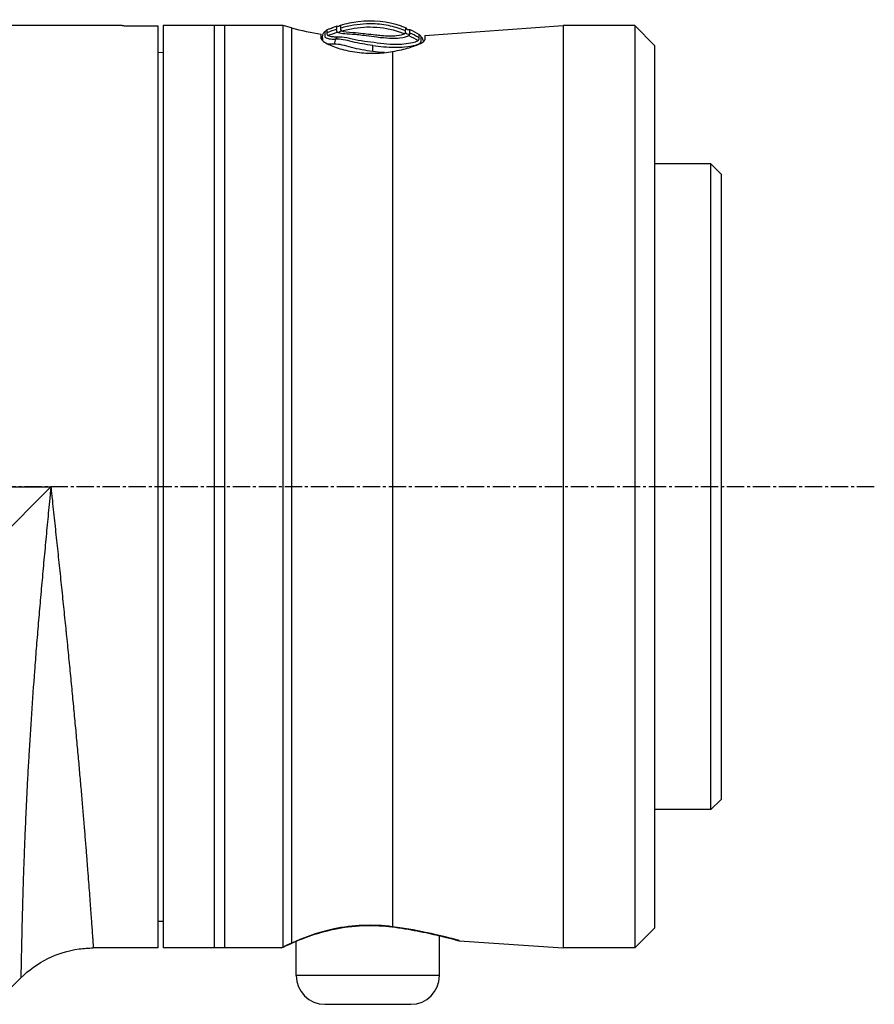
# Model space of a CAD drawing. Header units: millimetres. Extents: x 0 to 5219, y 0 to 2970.
# Tile 85 of 233: x 477 to 561, y 2187 to 2283. Entities that reach past the tile are written whole.
import ezdxf

# ---------------------------------------------------------------- set-up
doc = ezdxf.new("R2010")
doc.units = ezdxf.units.MM
doc.header["$LTSCALE"] = 0.2
doc.linetypes.add('CENTER2', pattern=[1.125, 0.75, -0.125, 0.125, -0.125])
doc.layers.add('02_Center Line', color=1, linetype='CENTER2')

# ---------------------------------------------------------------- blocks, each defined once
blk = doc.blocks.new('A$C1fe89458')
for p, q in [((213.05, 1542), (202.134, 1542)), ((213.55, 1541.997), (216.55, 1541.997)), ((216.55, 1541.997), (216.55, 1452.003)), ((228.789, 1542), (217.05, 1542)), ((217.05, 1542), (217.05, 1452)), ((222.05, 1542), (222.05, 1452)), ((223.05, 1542), (223.05, 1452)), ((228.789, 1452.098), (228.789, 1542)), ((229.599, 1541.783), (228.789, 1542)), ((229.599, 1541.783), (229.599, 1452.469)), ((232.5, 1540.727), (232.5, 1541.158)), ((242.6, 1541.054), (256.134, 1542)), ((256.134, 1542), (256.134, 1452)), ((263.114, 1542), (256.134, 1542)), ((263.114, 1542), (263.114, 1452)), ((265.05, 1540.064), (263.114, 1542)), ((232.626, 1540.81), (232.626, 1540.559)), ((242.6, 1541.054), (242.6, 1540.622)), ((216.55, 1539.394), (217.05, 1539.403)), ((239.456, 1539.476), (239.456, 1454.07)), ((265.05, 1540.064), (265.05, 1453.936)), ((270.55, 1528.5), (265.05, 1528.5)), ((270.55, 1465.5), (270.55, 1528.5)), ((271.55, 1527.5), (270.55, 1528.5)), ((271.55, 1527.5), (271.55, 1466.5)), ((156.25, 1447.15), (206.1, 1497)), ((157.15, 1497), (206.1, 1497)), ((271.55, 1466.5), (270.55, 1465.5)), ((270.55, 1465.5), (265.05, 1465.5)), ((216.55, 1454.606), (217.05, 1454.597)), ((265.05, 1453.936), (263.114, 1452)), ((244.05, 1453.214), (244.05, 1453.214)), ((244.05, 1449.3), (244.05, 1453.192)), ((213.05, 1452), (210.242, 1452)), ((216.55, 1452.003), (213.55, 1452.003)), ((228.598, 1452), (217.05, 1452)), ((230.05, 1452.669), (230.05, 1452.669)), ((230.05, 1449.3), (230.05, 1452.649)), ((245.98, 1452.71), (256.134, 1452)), ((263.114, 1452), (256.134, 1452)), ((201.25, 1447.15), (203.171, 1449.071)), ((244.05, 1449.3), (230.05, 1449.3)), ((232.85, 1446.5), (241.25, 1446.5))]:
    blk.add_line(p, q)
for centre, radius, start, end in [((237.364, 1570.761), 30, 255, 260.66981), ((241.061, 1541.964), 0.355, 208.71405, 284.58696), ((232.85, 1449.3), 2.8, 180, 270), ((241.25, 1449.3), 2.8, 270, 0)]:
    blk.add_arc(centre, radius, start, end)
at = {"extrusion": (0, 0, -1)}
for centre, major_axis, ratio, start_param, end_param in [((234.076, 1542.297), (-0.199, 0.356), 0.831402, 2.663698, 3.987093), ((234.134, 1541.762), (-0.123, 0.421), 0.70504, 2.378722, 3.696013), ((239.257, 1542.251), (-4.857, -0.681), 0.118536, 6.11033, 6.189694), ((241.055, 1541.487), (0.228, 0.283), 0.976663, 2.222442, 3.54912), ((242.675, 1500.163), (-1.518, 41.461), 0.006101, 6.130261, 6.161035), ((239.806, 1530.567), (4.562, -11.076), 0.720783, 3.806084, 3.905991), ((239.697, 1530.083), (-4.315, 11.319), 0.717713, 0.634987, 0.736919), ((239.526, 1455.047), (-0.129, -0.992), 0.272992, 6.072165, 6.283186), ((239.526, 1455.047), (-0.129, -0.992), 0.272992, 0.000001, 0.000029), ((229.34, 1453.43), (0.408, -0.913), 0.834776, 0.000045, 0.186999), ((229.34, 1453.43), (0.408, -0.913), 0.834776, 6.093501, 6.09388)]:
    blk.add_ellipse(centre, major_axis=major_axis, ratio=ratio, start_param=start_param, end_param=end_param, dxfattribs=at)
for points, knots in [([(240.739, 1541.489), (240.256, 1541.688), (239.765, 1541.844), (239.266, 1541.957), (238.697, 1542.085), (238.118, 1542.157), (237.53, 1542.173), (236.713, 1542.195), (235.877, 1542.11), (235.02, 1541.918), (234.808, 1541.87), (234.594, 1541.816), (234.38, 1541.755)], [1.942734, 1.942734, 1.942734, 1.942734, 3.510907, 3.510907, 3.510907, 5.294969, 5.294969, 5.294969, 7.771433, 7.771433, 7.771433, 8.384461, 8.384461, 8.384461, 8.384461]), ([(234.389, 1542.058), (234.968, 1542.222), (235.538, 1542.337), (236.099, 1542.405), (237.556, 1542.581), (238.953, 1542.436), (240.29, 1541.969), (240.444, 1541.915), (240.598, 1541.857), (240.75, 1541.794)], [0.073579, 0.073579, 0.073579, 0.073579, 1.773456, 1.773456, 1.773456, 6.187837, 6.187837, 6.187837, 6.697304, 6.697304, 6.697304, 6.697304]), ([(213.05, 1542), (213.05, 1542), (213.063, 1542), (213.114, 1541.999), (213.152, 1541.999), (213.241, 1541.998), (213.297, 1541.998), (213.42, 1541.997), (213.487, 1541.997), (213.55, 1541.997)], [0.075338, 0.075338, 0.075338, 0.075338, 0.09417251, 0.09417251, 0.11300701, 0.11300701, 0.13184151, 0.13184151, 0.15067601, 0.15067601, 0.15067601, 0.15067601]), ([(232.86, 1541.418), (232.859, 1541.418), (232.859, 1541.4), (232.858, 1541.357), (232.857, 1541.313), (232.856, 1541.243), (232.859, 1541.151), (232.859, 1541.15), (232.859, 1541.15), (232.859, 1541.149), (232.862, 1541.057), (232.798, 1540.935), (232.928, 1540.835), (232.928, 1540.834), (232.929, 1540.834), (232.93, 1540.833), (232.997, 1540.783), (233.117, 1540.745), (233.282, 1540.719), (233.447, 1540.694), (233.653, 1540.675), (233.907, 1540.685)], [27.547428, 27.547428, 27.547428, 27.547428, 29.915632, 29.915632, 29.915632, 32.28311, 32.28311, 32.28311, 32.293424, 32.293424, 32.293424, 34.650769, 34.650769, 34.650769, 34.666423, 34.666423, 34.666423, 35.852922, 35.852922, 35.852922, 37.038768, 37.038768, 37.038768, 37.038768]), ([(233.157, 1541.032), (233.151, 1541.037), (233.146, 1541.041), (233.142, 1541.046), (233.102, 1541.088), (233.083, 1541.13), (233.078, 1541.175), (233.073, 1541.224), (233.076, 1541.267), (233.081, 1541.31)], [33.655801, 33.655801, 33.655801, 33.655801, 33.760716, 33.760716, 33.760716, 34.688162, 34.688162, 34.688162, 35.7207, 35.7207, 35.7207, 35.7207]), ([(233.081, 1541.31), (233.091, 1541.416), (233.087, 1541.493), (233.089, 1541.594), (233.089, 1541.618), (233.089, 1541.617)], [35.720723, 35.720723, 35.720723, 35.720723, 38.259702, 38.259702, 40.798705, 40.798705, 40.798705, 40.798705]), ([(233.089, 1541.617), (233.19, 1541.657), (233.29, 1541.696), (233.391, 1541.733), (233.527, 1541.783), (233.663, 1541.831), (233.799, 1541.876), (233.862, 1541.897), (233.924, 1541.918), (233.986, 1541.937)], [-1.0896743, -1.0896743, -1.0896743, -1.0896743, -0.7634499, -0.7634499, -0.7634499, -0.3184296, -0.3184296, -0.3184296, -0.1133023, -0.1133023, -0.1133023, -0.1133023]), ([(233.986, 1541.937), (233.985, 1541.937), (233.985, 1541.914), (233.983, 1541.838), (233.983, 1541.806), (233.979, 1541.729), (233.973, 1541.683), (233.972, 1541.632)], [-0.4980541, -0.4980541, -0.4980541, -0.4980541, -0.2482966, -0.2482966, -0.1249533, -0.1249533, -0.0001115, -0.0001115, -0.0001115, -0.0001115]), ([(233.972, 1541.632), (233.972, 1541.62), (233.972, 1541.609), (233.972, 1541.597), (233.972, 1541.595), (233.973, 1541.592), (233.973, 1541.59), (233.973, 1541.576), (233.974, 1541.561), (233.976, 1541.546), (233.977, 1541.531), (233.979, 1541.516), (233.981, 1541.501), (233.984, 1541.485), (233.986, 1541.469), (233.993, 1541.453), (233.999, 1541.438), (234.01, 1541.422), (234.025, 1541.407), (234.039, 1541.392), (234.057, 1541.376), (234.08, 1541.36)], [4.856578, 4.856578, 4.856578, 4.856578, 5.128657, 5.128657, 5.128657, 5.185049, 5.185049, 5.185049, 5.513346, 5.513346, 5.513346, 5.841966, 5.841966, 5.841966, 6.171736, 6.171736, 6.171736, 6.503514, 6.503514, 6.503514, 6.83821, 6.83821, 6.83821, 6.83821]), ([(234.08, 1541.36), (234.265, 1541.237), (234.826, 1541.232), (235.516, 1541.183), (235.922, 1541.154), (236.39, 1541.096), (236.88, 1541.032), (237.225, 1540.986), (237.582, 1540.938), (237.936, 1540.895), (238.791, 1540.792), (239.596, 1540.744), (240.186, 1540.811), (240.605, 1540.858), (240.9, 1540.943), (241.042, 1541.032)], [6.83821, 6.83821, 6.83821, 6.83821, 9.362067, 9.362067, 9.362067, 10.842339, 10.842339, 10.842339, 11.887217, 11.887217, 11.887217, 14.411544, 14.411544, 14.411544, 16.204654, 16.204654, 16.204654, 16.204654]), ([(234.38, 1541.755), (234.38, 1541.752), (234.38, 1541.75), (234.376, 1541.677), (234.358, 1541.598), (234.429, 1541.518)], [5.066455, 5.066455, 5.066455, 5.066455, 5.128657, 5.128657, 6.83821, 6.83821, 6.83821, 6.83821]), ([(234.389, 1542.058), (234.388, 1542.058), (234.388, 1542.047), (234.387, 1542.024), (234.387, 1542.001), (234.386, 1541.967), (234.385, 1541.921), (234.384, 1541.877), (234.382, 1541.822), (234.38, 1541.755)], [0, 0, 0, 0, 1.709554, 1.709554, 1.709554, 3.419104, 3.419104, 3.419104, 5.066451, 5.066451, 5.066451, 5.066451]), ([(234.486, 1541.48), (234.69, 1541.536), (234.895, 1541.587), (235.101, 1541.632), (235.915, 1541.81), (236.751, 1541.898), (237.583, 1541.868), (237.597, 1541.867), (237.611, 1541.867), (237.624, 1541.866), (238.47, 1541.832), (239.312, 1541.676), (240.115, 1541.404), (240.288, 1541.345), (240.459, 1541.281), (240.629, 1541.212)], [-8.25646, -8.25646, -8.25646, -8.25646, -7.624618, -7.624618, -7.624618, -5.1247, -5.1247, -5.1247, -5.082989, -5.082989, -5.082989, -2.541442, -2.541442, -2.541442, -1.992945, -1.992945, -1.992945, -1.992945]), ([(234.486, 1541.48), (234.662, 1541.394), (235.087, 1541.355), (235.623, 1541.33), (235.916, 1541.316), (236.248, 1541.283), (236.6, 1541.244), (236.692, 1541.233), (236.785, 1541.222), (236.879, 1541.211)], [7.141582, 7.141582, 7.141582, 7.141582, 9.362054, 9.362054, 9.362054, 10.573628, 10.573628, 10.573628, 10.889931, 10.889931, 10.889931, 10.889931]), ([(236.879, 1541.211), (237.177, 1541.176), (237.485, 1541.138), (237.989, 1541.083), (238.182, 1541.064), (238.369, 1541.049)], [10.889931, 10.889931, 10.889931, 10.889931, 11.886462, 11.886462, 12.517617, 12.517617, 12.517617, 12.517617]), ([(238.369, 1541.049), (238.931, 1541.004), (239.447, 1540.993), (240.225, 1541.068), (240.491, 1541.138), (240.629, 1541.212)], [12.517617, 12.517617, 12.517617, 12.517617, 14.410588, 14.410588, 16.122673, 16.122673, 16.122673, 16.122673]), ([(240.629, 1541.212), (240.658, 1541.228), (240.681, 1541.242), (240.699, 1541.258), (240.716, 1541.273), (240.728, 1541.288), (240.733, 1541.305), (240.735, 1541.308), (240.736, 1541.312), (240.737, 1541.316)], [16.1226828, 16.1226828, 16.1226828, 16.1226828, 16.4885012, 16.4885012, 16.4885012, 16.8511653, 16.8511653, 16.8511653, 16.9347143, 16.9347143, 16.9347143, 16.9347143]), ([(240.737, 1541.316), (240.736, 1541.346), (240.737, 1541.384), (240.738, 1541.437), (240.739, 1541.463), (240.739, 1541.489)], [0, 0, 0, 0, 0.0569111, 0.0569111, 0.1273668, 0.1273668, 0.1273668, 0.1273668]), ([(241.138, 1541.314), (241.139, 1541.364), (241.14, 1541.409), (241.142, 1541.485), (241.143, 1541.517), (241.147, 1541.594), (241.149, 1541.62), (241.151, 1541.62)], [-0.5003967, -0.5003967, -0.5003967, -0.5003967, -0.3749442, -0.3749442, -0.2498089, -0.2498089, 0, 0, 0, 0]), ([(242.052, 1541.148), (242.051, 1541.148), (242.048, 1541.137), (242.046, 1541.113), (242.045, 1541.09), (242.046, 1541.054), (242.041, 1541.009), (242.036, 1540.963), (242.043, 1540.905), (242.039, 1540.837)], [13.589461, 13.589461, 13.589461, 13.589461, 15.291102, 15.291102, 15.291102, 16.992719, 16.992719, 16.992719, 18.712231, 18.712231, 18.712231, 18.712231]), ([(232.5, 1540.727), (232.5, 1540.674), (232.542, 1540.609), (232.724, 1540.446), (232.881, 1540.344), (233.398, 1540.076), (233.818, 1539.904), (234.82, 1539.605), (235.39, 1539.478), (236.568, 1539.326), (237.152, 1539.293), (238.334, 1539.32), (238.914, 1539.38), (239.456, 1539.476)], [-1.008807, -1.008807, -1.008807, -1.008807, -0.894314, -0.894314, -0.757357, -0.757357, -0.553933, -0.553933, -0.356896, -0.356896, -0.180196, -0.180196, -0.002003, -0.002003, -0.002003, -0.002003]), ([(232.622, 1540.537), (232.628, 1540.573), (232.636, 1540.608), (232.625, 1540.736), (232.626, 1540.886), (232.63, 1540.92), (232.631, 1540.92)], [-88.15419, -88.15419, -88.15419, -88.15419, -87.395054, -87.395054, -85.022055, -82.649057, -82.649057, -82.649057, -82.649057]), ([(234.071, 1540.88), (234.038, 1540.878), (234.007, 1540.878), (233.941, 1540.881), (233.904, 1540.883), (233.821, 1540.888), (233.767, 1540.89), (233.676, 1540.899), (233.641, 1540.902), (233.566, 1540.912), (233.526, 1540.918), (233.357, 1540.946), (233.223, 1540.979), (233.157, 1541.032)], [0, 0, 0, 0, 0.0146911, 0.0146911, 0.0270405, 0.0270405, 0.0580232, 0.0580232, 0.077436, 0.077436, 0.1037284, 0.1037284, 0.1923821, 0.1923821, 0.1923821, 0.1923821]), ([(237.525, 1539.478), (236.808, 1539.572), (236.096, 1539.704), (235.459, 1539.872), (234.821, 1540.041), (234.238, 1540.214), (233.769, 1540.191)], [-96.425052, -96.425052, -96.425052, -96.425052, -94.283051, -94.283051, -94.283051, -92.14105, -92.14105, -92.14105, -92.14105]), ([(237.525, 1540.07), (237.184, 1540.115), (236.844, 1540.161), (236.514, 1540.217), (236.178, 1540.274), (235.851, 1540.342), (235.544, 1540.422), (235.538, 1540.424), (235.532, 1540.425), (235.527, 1540.427), (234.913, 1540.587), (234.355, 1540.71), (233.907, 1540.685)], [-41.323422, -41.323422, -41.323422, -41.323422, -40.272392, -40.272392, -40.272392, -39.2015, -39.2015, -39.2015, -39.181422, -39.181422, -39.181422, -37.039421, -37.039421, -37.039421, -37.039421]), ([(241.96, 1540.545), (241.819, 1540.411), (241.402, 1540.285), (240.212, 1540.143), (239.439, 1540.131), (238.191, 1540.263), (237.76, 1540.33), (236.914, 1540.436), (236.497, 1540.487), (235.709, 1540.642), (235.339, 1540.751), (234.655, 1540.869), (234.342, 1540.894), (234.071, 1540.88)], [20.788081, 20.788081, 20.788081, 20.788081, 23.444982, 23.444982, 26.101901, 26.101901, 27.43036, 27.43036, 28.758819, 28.758819, 30.087278, 30.087278, 31.415738, 31.415738, 31.415738, 31.415738]), ([(237.525, 1540.07), (237.532, 1540.069), (237.538, 1540.068), (237.544, 1540.067), (237.892, 1540.016), (238.242, 1539.977), (238.584, 1539.948), (239.336, 1539.885), (240.045, 1539.883), (240.63, 1539.932), (240.633, 1539.933), (240.637, 1539.933), (240.641, 1539.933), (241.49, 1540.006), (242.073, 1540.17), (242.187, 1540.347), (242.187, 1540.348), (242.188, 1540.348), (242.188, 1540.349), (242.244, 1540.437), (242.255, 1540.52), (242.255, 1540.592), (242.255, 1540.665), (242.243, 1540.727), (242.25, 1540.774), (242.257, 1540.822), (242.257, 1540.86), (242.258, 1540.884), (242.259, 1540.907), (242.261, 1540.916), (242.262, 1540.916)], [-13.766731, -13.766731, -13.766731, -13.766731, -13.746995, -13.746995, -13.746995, -12.677572, -12.677572, -12.677572, -10.325221, -10.325221, -10.325221, -10.30933, -10.30933, -10.30933, -6.88347, -6.88347, -6.88347, -6.871665, -6.871665, -6.871665, -5.161042, -5.161042, -5.161042, -3.441356, -3.441356, -3.441356, -1.714274, -1.714274, -1.714274, 0, 0, 0, 0]), ([(239.456, 1539.476), (240.069, 1539.584), (240.628, 1539.717), (241.526, 1539.981), (241.923, 1540.129), (242.457, 1540.401), (242.593, 1540.523), (242.6, 1540.618), (242.6, 1540.62), (242.6, 1540.622)], [0.1977937, 0.1977937, 0.1977937, 0.1977937, 0.387441, 0.387441, 0.5821596, 0.5821596, 0.7768781, 0.7768781, 0.7818888, 0.7818888, 0.7818888, 0.7818888]), ([(241.042, 1541.032), (241.068, 1541.048), (241.088, 1541.064), (241.103, 1541.08), (241.119, 1541.095), (241.129, 1541.111), (241.134, 1541.128), (241.135, 1541.131), (241.136, 1541.135), (241.136, 1541.139)], [16.2046565, 16.2046565, 16.2046565, 16.2046565, 16.5350251, 16.5350251, 16.5350251, 16.8635253, 16.8635253, 16.8635253, 16.9347143, 16.9347143, 16.9347143, 16.9347143]), ([(238.677, 1539.366), (238.65, 1539.368), (238.271, 1539.393), (237.884, 1539.432), (237.525, 1539.478)], [-97.578245, -97.578245, -97.578245, -97.578245, -97.495612, -96.425052, -96.425052, -96.425052, -96.425052]), ([(206.1, 1497), (206.081, 1496.81), (206.044, 1496.425), (205.97, 1495.661), (205.841, 1494.325), (205.66, 1492.424), (205.448, 1490.154), (205.242, 1487.895), (205.04, 1485.649), (204.848, 1483.412), (204.667, 1481.201), (204.443, 1478.313), (204.191, 1474.805), (204.003, 1471.778), (203.891, 1469.816), (203.82, 1468.523), (203.739, 1466.955), (203.654, 1465.155), (203.579, 1463.433), (203.513, 1461.791), (203.455, 1460.229), (203.413, 1458.995), (203.383, 1458.049), (203.355, 1457.131), (203.324, 1456.054), (203.282, 1454.473), (203.242, 1452.763), (203.216, 1451.54), (203.203, 1450.861), (203.195, 1450.445), (203.184, 1449.824), (203.176, 1449.35), (203.172, 1449.111), (203.171, 1449.071), (203.171, 1449.071)], [-0.00005585, -0.00005585, -0.00005585, -0.00005585, 0.00051707, 0.00109, 0.00223584, 0.00452754, 0.00681923, 0.00911093, 0.01140263, 0.01369432, 0.01598602, 0.01827771, 0.0228611, 0.02744449, 0.02859034, 0.02973619, 0.03202788, 0.03431958, 0.03661127, 0.03890297, 0.04119466, 0.04348636, 0.04463221, 0.04577806, 0.04806975, 0.05036145, 0.05494484, 0.05952823, 0.06067408, 0.06181992, 0.06411162, 0.06869501, 0.0709867, 0.07327246, 0.07327246, 0.07327246, 0.07327246]), ([(206.1, 1497), (206.119, 1496.817), (206.139, 1496.631), (206.158, 1496.446), (206.178, 1496.261), (206.197, 1496.077), (206.217, 1495.892), (206.256, 1495.524), (206.295, 1495.156), (206.334, 1494.788), (206.373, 1494.421), (206.412, 1494.054), (206.451, 1493.688), (206.489, 1493.322), (206.528, 1492.957), (206.567, 1492.592), (206.645, 1491.863), (206.722, 1491.136), (206.799, 1490.412), (206.875, 1489.688), (206.951, 1488.966), (207.027, 1488.247), (207.102, 1487.528), (207.176, 1486.812), (207.25, 1486.098), (207.25, 1486.095), (207.251, 1486.091), (207.251, 1486.087), (207.324, 1485.377), (207.397, 1484.669), (207.469, 1483.965), (207.469, 1483.961), (207.47, 1483.957), (207.47, 1483.952), (207.506, 1483.603), (207.541, 1483.254), (207.576, 1482.907), (207.577, 1482.903), (207.577, 1482.898), (207.578, 1482.894), (207.613, 1482.547), (207.648, 1482.203), (207.682, 1481.861), (207.683, 1481.857), (207.683, 1481.852), (207.684, 1481.847), (207.753, 1481.159), (207.821, 1480.478), (207.888, 1479.806), (207.888, 1479.801), (207.889, 1479.796), (207.889, 1479.791), (207.956, 1479.119), (208.021, 1478.455), (208.085, 1477.799), (208.086, 1477.793), (208.086, 1477.788), (208.087, 1477.783), (208.15, 1477.127), (208.213, 1476.479), (208.274, 1475.839), (208.274, 1475.834), (208.275, 1475.828), (208.275, 1475.823), (208.337, 1475.177), (208.397, 1474.54), (208.456, 1473.91), (208.515, 1473.287), (208.572, 1472.671), (208.628, 1472.063), (208.629, 1472.058), (208.629, 1472.052), (208.63, 1472.047), (208.658, 1471.74), (208.686, 1471.436), (208.713, 1471.133), (208.74, 1470.836), (208.767, 1470.541), (208.793, 1470.248), (208.794, 1470.243), (208.794, 1470.237), (208.795, 1470.232), (208.821, 1469.939), (208.847, 1469.649), (208.872, 1469.363), (208.873, 1469.357), (208.873, 1469.352), (208.874, 1469.347), (208.899, 1469.06), (208.924, 1468.777), (208.949, 1468.497), (208.949, 1468.492), (208.95, 1468.486), (208.95, 1468.481), (209, 1467.911), (209.049, 1467.354), (209.096, 1466.809), (209.142, 1466.27), (209.187, 1465.743), (209.23, 1465.23), (209.231, 1465.225), (209.231, 1465.22), (209.231, 1465.215), (209.275, 1464.702), (209.317, 1464.2), (209.357, 1463.712), (209.357, 1463.707), (209.358, 1463.703), (209.358, 1463.699), (209.398, 1463.21), (209.437, 1462.734), (209.474, 1462.271), (209.475, 1462.267), (209.475, 1462.263), (209.475, 1462.259), (209.513, 1461.796), (209.549, 1461.346), (209.583, 1460.909), (209.584, 1460.905), (209.584, 1460.902), (209.584, 1460.898), (209.601, 1460.681), (209.618, 1460.468), (209.635, 1460.257), (209.635, 1460.254), (209.635, 1460.25), (209.636, 1460.247), (209.652, 1460.036), (209.668, 1459.829), (209.684, 1459.626), (209.684, 1459.622), (209.685, 1459.619), (209.685, 1459.616), (209.717, 1459.206), (209.747, 1458.812), (209.776, 1458.434), (209.776, 1458.432), (209.776, 1458.429), (209.776, 1458.426), (209.805, 1458.049), (209.832, 1457.688), (209.858, 1457.343), (209.858, 1457.341), (209.859, 1457.338), (209.859, 1457.336), (209.885, 1456.989), (209.909, 1456.659), (209.932, 1456.344), (209.956, 1456.032), (209.977, 1455.736), (209.998, 1455.456), (209.998, 1455.454), (209.998, 1455.452), (209.998, 1455.451), (210.039, 1454.889), (210.075, 1454.392), (210.105, 1453.961), (210.113, 1453.853), (210.12, 1453.749), (210.127, 1453.649), (210.134, 1453.55), (210.141, 1453.454), (210.147, 1453.364), (210.16, 1453.182), (210.172, 1453.019), (210.182, 1452.874), (210.202, 1452.584), (210.217, 1452.366), (210.227, 1452.22), (210.232, 1452.147), (210.236, 1452.092), (210.238, 1452.055), (210.241, 1452.019), (210.242, 1452), (210.242, 1452), (210.242, 1452), (210.242, 1452), (210.242, 1452)], [-0.00005797, -0.00005797, -0.00005797, -0.00005797, 0.00049405, 0.00049405, 0.00049405, 0.00104607, 0.00104607, 0.00104607, 0.0021501, 0.0021501, 0.0021501, 0.00325414, 0.00325414, 0.00325414, 0.00435817, 0.00435817, 0.00435817, 0.00656624, 0.00656624, 0.00656624, 0.00877431, 0.00877431, 0.00877431, 0.01098238, 0.01098238, 0.01098238, 0.01099361, 0.01099361, 0.01099361, 0.01319044, 0.01319044, 0.01319044, 0.01320357, 0.01320357, 0.01320357, 0.01429448, 0.01429448, 0.01429448, 0.01430847, 0.01430847, 0.01430847, 0.01539851, 0.01539851, 0.01539851, 0.01541335, 0.01541335, 0.01541335, 0.01760658, 0.01760658, 0.01760658, 0.01762291, 0.01762291, 0.01762291, 0.01981465, 0.01981465, 0.01981465, 0.01983223, 0.01983223, 0.01983223, 0.02202272, 0.02202272, 0.02202272, 0.02204132, 0.02204132, 0.02204132, 0.02425053, 0.02425053, 0.02425053, 0.02643885, 0.02643885, 0.02643885, 0.02645881, 0.02645881, 0.02645881, 0.02756281, 0.02756281, 0.02756281, 0.02864692, 0.02864692, 0.02864692, 0.02866725, 0.02866725, 0.02866725, 0.02975095, 0.02975095, 0.02975095, 0.02977133, 0.02977133, 0.02977133, 0.03085499, 0.03085499, 0.03085499, 0.03087541, 0.03087541, 0.03087541, 0.03308346, 0.03308346, 0.03308346, 0.03527112, 0.03527112, 0.03527112, 0.03529119, 0.03529119, 0.03529119, 0.03747919, 0.03747919, 0.03747919, 0.03749882, 0.03749882, 0.03749882, 0.03968726, 0.03968726, 0.03968726, 0.03970627, 0.03970627, 0.03970627, 0.04189533, 0.04189533, 0.04189533, 0.04191356, 0.04191356, 0.04191356, 0.04299936, 0.04299936, 0.04299936, 0.04301713, 0.04301713, 0.04301713, 0.0441034, 0.0441034, 0.0441034, 0.0441207, 0.0441207, 0.0441207, 0.04631147, 0.04631147, 0.04631147, 0.04632769, 0.04632769, 0.04632769, 0.04851953, 0.04851953, 0.04851953, 0.0485346, 0.0485346, 0.0485346, 0.05074146, 0.05074146, 0.05074146, 0.05293567, 0.05293567, 0.05293567, 0.05294817, 0.05294817, 0.05294817, 0.05735181, 0.05735181, 0.05735181, 0.05845584, 0.05845584, 0.05845584, 0.05955987, 0.05955987, 0.05955987, 0.06176794, 0.06176794, 0.06176794, 0.06618408, 0.06618408, 0.06618408, 0.06839215, 0.06839215, 0.06839215, 0.07060022, 0.07060022, 0.07060022, 0.07060712, 0.07060712, 0.07060712, 0.07060712]), ([(239.456, 1454.07), (237.582, 1454.321), (235.512, 1454.223), (233.749, 1453.853), (231.987, 1453.484), (230.551, 1452.904), (229.599, 1452.469)], [0, 0, 0, 0, 0.5, 0.5, 0.5, 1, 1, 1, 1]), ([(229.748, 1452.517), (230.234, 1452.734), (230.862, 1452.992), (232.329, 1453.488), (233.195, 1453.733), (234.999, 1454.067), (235.958, 1454.166), (237.746, 1454.203), (238.601, 1454.159), (239.397, 1454.055)], [0, 0, 0, 0, 0.299558, 0.299558, 0.604678, 0.604678, 0.889502, 0.889502, 1.141224, 1.141224, 1.141224, 1.141224]), ([(239.397, 1454.055), (240.267, 1453.942), (241.103, 1453.803), (242.636, 1453.514), (243.344, 1453.359), (244.512, 1453.083), (244.98, 1452.963), (245.453, 1452.836), (245.575, 1452.803), (245.695, 1452.769), (245.725, 1452.761), (245.753, 1452.752), (245.76, 1452.75), (245.766, 1452.749), (245.767, 1452.748), (245.768, 1452.748), (245.768, 1452.748), (245.768, 1452.748)], [0, 0, 0, 0, 0.274315, 0.274315, 0.562905, 0.562905, 0.858069, 0.858069, 1.009002, 1.009002, 1.084664, 1.084664, 1.121817, 1.121817, 1.139947, 1.139947, 1.144153, 1.144153, 1.144153, 1.144153]), ([(245.98, 1452.71), (245.98, 1452.71), (245.338, 1452.902), (243.023, 1453.463), (241.359, 1453.819), (239.456, 1454.07)], [0.5004744, 0.5004744, 0.5004744, 0.5004744, 0.75, 0.75, 1, 1, 1, 1]), ([(244.05, 1453.192), (244.588, 1453.064), (245.014, 1452.954), (245.461, 1452.834), (245.579, 1452.801), (245.697, 1452.769), (245.726, 1452.76), (245.754, 1452.752), (245.76, 1452.75), (245.767, 1452.749), (245.768, 1452.748), (245.77, 1452.748), (245.77, 1452.748), (245.771, 1452.747), (245.771, 1452.747), (245.773, 1452.747), (245.774, 1452.747), (245.776, 1452.746), (245.777, 1452.746), (245.779, 1452.745), (245.78, 1452.745), (245.783, 1452.744), (245.786, 1452.743), (245.799, 1452.74), (245.811, 1452.737), (245.867, 1452.723), (245.912, 1452.716), (245.965, 1452.711), (245.973, 1452.711), (245.98, 1452.71)], [0.5846416, 0.5846416, 0.5846416, 0.5846416, 0.8613113, 0.8613113, 1.0105651, 1.0105651, 1.0853397, 1.0853397, 1.122054, 1.122054, 1.1399903, 1.1399903, 1.1487767, 1.1487767, 1.1532307, 1.1532307, 1.1549493, 1.1549493, 1.1558139, 1.1558139, 1.1562454, 1.1562454, 1.1571231, 1.1571231, 1.1606312, 1.1606312, 1.174389, 1.174389, 1.1766412, 1.1766412, 1.1766412, 1.1766412]), ([(203.171, 1449.071), (203.935, 1449.835), (204.837, 1450.482), (206.757, 1451.433), (207.797, 1451.754), (209.309, 1451.967), (209.776, 1452), (210.242, 1452)], [0, 0, 0, 0, 0.3242583, 0.3242583, 0.6426929, 0.6426929, 0.7824853, 0.7824853, 0.7824853, 0.7824853]), ([(213.55, 1452.003), (213.487, 1452.003), (213.42, 1452.003), (213.297, 1452.002), (213.241, 1452.002), (213.152, 1452.001), (213.114, 1452.001), (213.063, 1452), (213.05, 1452), (213.05, 1452)], [-0.15067601, -0.15067601, -0.15067601, -0.15067601, -0.13184151, -0.13184151, -0.11300701, -0.11300701, -0.09417251, -0.09417251, -0.075338, -0.075338, -0.075338, -0.075338]), ([(228.789, 1452.098), (228.789, 1452.054), (228.667, 1452.025), (228.627, 1452.01), (228.607, 1452.003), (228.598, 1452), (228.598, 1452)], [0.0001826, 0.0001826, 0.0001826, 0.0001826, 0.3374037, 0.3374037, 0.3374037, 0.5000025, 0.5000025, 0.5000025, 0.5000025])]:
    blk.add_open_spline(points, degree=3, knots=knots)
for points in [[(232.631, 1540.92), (232.631, 1541.099), (232.724, 1541.3), (232.859, 1541.418)], [(232.86, 1541.418), (232.938, 1541.486), (233.013, 1541.551), (233.089, 1541.617)], [(233.972, 1541.632), (233.671, 1541.535), (233.373, 1541.428), (233.081, 1541.31)], [(233.157, 1541.032), (233.461, 1541.153), (233.768, 1541.262), (234.08, 1541.36)], [(240.739, 1541.489), (240.742, 1541.691), (240.747, 1541.794), (240.75, 1541.794)], [(241.151, 1541.62), (241.455, 1541.48), (241.755, 1541.322), (242.052, 1541.148)], [(242.052, 1541.148), (242.122, 1541.07), (242.192, 1540.993), (242.262, 1540.916)], [(232.631, 1540.92), (232.631, 1540.92), (232.631, 1540.92), (232.631, 1540.92)], [(233.769, 1540.191), (233.528, 1540.178), (233.321, 1540.184), (233.152, 1540.204)], [(233.907, 1540.685), (233.836, 1540.564), (233.771, 1540.352), (233.769, 1540.191)], [(233.908, 1540.685), (233.962, 1540.75), (234.017, 1540.815), (234.071, 1540.88)], [(242.031, 1540.654), (242.019, 1540.622), (242.002, 1540.581), (241.96, 1540.545)], [(242.039, 1540.837), (242.044, 1540.782), (242.045, 1540.721), (242.031, 1540.654)], [(242.262, 1540.916), (242.37, 1540.797), (242.452, 1540.605), (242.469, 1540.436)], [(237.525, 1539.478), (237.525, 1539.656), (237.525, 1539.916), (237.525, 1540.07)], [(210.242, 1452), (210.242, 1452), (210.242, 1452), (210.242, 1452)], [(228.598, 1452), (228.598, 1452), (228.604, 1452.002), (228.616, 1452.006)], [(228.778, 1452.075), (228.992, 1452.175), (229.322, 1452.326), (229.748, 1452.517)], [(229.599, 1452.469), (229.267, 1452.32), (228.999, 1452.196), (228.789, 1452.098)]]:
    blk.add_open_spline(points, degree=3)
at = {"layer": '02_Center Line', "ltscale": 11.288275}
blk.add_line((286.501, 1497), (72.555, 1497), dxfattribs=at)

msp = doc.modelspace()

# ---------------------------------------------------------------- block references
msp.add_blockref('A$C1fe89458', (274.157, 740.896))

doc.saveas('drawing.dxf')
